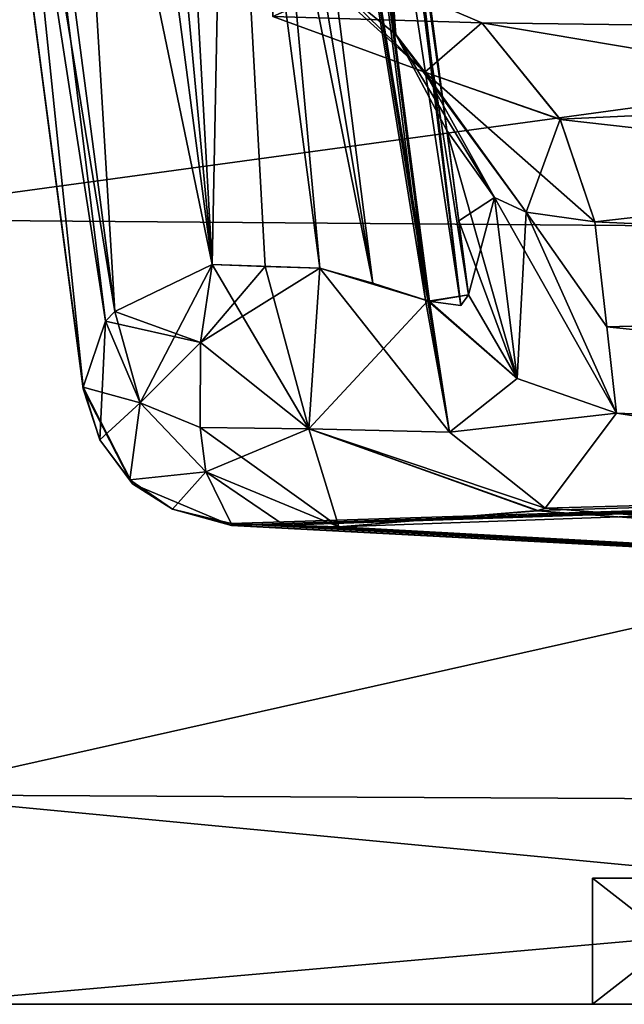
# Model space of a CAD drawing. Header units: millimetres. Extents: x -75 to 0, y -130 to 133.
# Tile 71 of 121: x -55.13 to -51.3, y 19 to 25.25. Entities that reach past the tile are written whole.
import ezdxf

# ---------------------------------------------------------------- set-up
doc = ezdxf.new("R2010")
doc.units = ezdxf.units.MM
doc.header["$LTSCALE"] = 65.185185
for name, color, linetype in [('408', 7, 'CONTINUOUS'), ('414', 7, 'CONTINUOUS'), ('415', 7, 'CONTINUOUS'), ('438', 7, 'CONTINUOUS'), ('439', 7, 'CONTINUOUS'), ('440', 7, 'CONTINUOUS'), ('459', 7, 'CONTINUOUS'), ('463', 7, 'CONTINUOUS'), ('464', 7, 'CONTINUOUS'), ('465', 7, 'CONTINUOUS'), ('618', 7, 'CONTINUOUS'), ('621', 7, 'CONTINUOUS'), ('623', 7, 'CONTINUOUS'), ('624', 7, 'CONTINUOUS'), ('637', 7, 'CONTINUOUS'), ('638', 7, 'CONTINUOUS'), ('640', 7, 'CONTINUOUS'), ('641', 7, 'CONTINUOUS'), ('713', 7, 'CONTINUOUS'), ('714', 7, 'CONTINUOUS'), ('715', 7, 'CONTINUOUS'), ('716', 7, 'CONTINUOUS'), ('717', 7, 'CONTINUOUS'), ('718', 7, 'CONTINUOUS'), ('719', 7, 'CONTINUOUS'), ('720', 7, 'CONTINUOUS'), ('721', 7, 'CONTINUOUS'), ('722', 7, 'CONTINUOUS'), ('723', 7, 'CONTINUOUS'), ('724', 7, 'CONTINUOUS'), ('725', 7, 'CONTINUOUS'), ('923', 7, 'CONTINUOUS'), ('924', 7, 'CONTINUOUS')]:
    doc.layers.add(name, color=color, linetype=linetype)

msp = doc.modelspace()

# ---------------------------------------------------------------- linework, layer by layer
at = {"layer": '408', "linetype": 'CONTINUOUS'}
for points in [[(-42.0073, 19, 12), (-55.7947, 19, 12), (-50.4749, 19, 2.4749), (-42.0073, 19, 12)], [(-55.7947, 19, -12), (-42.0073, 19, -12), (-45.5251, 19, -2.4749), (-55.7947, 19, -12)], [(-55.7947, 19, 12), (-55.7947, 19, -12), (-51.5, 19), (-55.7947, 19, 12)], [(-51.5, 19), (-55.7947, 19, -12), (-50.4749, 19, -2.4749), (-51.5, 19)], [(-50.4749, 19, -2.4749), (-55.7947, 19, -12), (-48, 19, -3.5), (-50.4749, 19, -2.4749)], [(-48, 19, -3.5), (-55.7947, 19, -12), (-45.5251, 19, -2.4749), (-48, 19, -3.5)], [(-55.7947, 19, 12), (-51.5, 19), (-50.4749, 19, 2.4749), (-55.7947, 19, 12)]]:
    msp.add_3dface(points, dxfattribs=at)
at = {"layer": '414', "linetype": 'CONTINUOUS'}
for points in [[(-56.4178, 23.9821, -20.6499), (-56.7203, 26.4006, -21.6562), (-39.344, 26.3175, -21.6335), (-56.4178, 23.9821, -20.6499)], [(-40.2403, 23.8549, -20.5748), (-56.4178, 23.9821, -20.6499), (-39.344, 26.3175, -21.6335), (-40.2403, 23.8549, -20.5748)], [(-55.961, 20.3301, -16.9833), (-56.4178, 23.9821, -20.6499), (-40.2403, 23.8549, -20.5748), (-55.961, 20.3301, -16.9833)], [(-41.5495, 20.2579, -16.8555), (-55.961, 20.3301, -16.9833), (-40.2403, 23.8549, -20.5748), (-41.5495, 20.2579, -16.8555)], [(-42.0073, 19, -12), (-55.7947, 19, -12), (-55.961, 20.3301, -16.9833), (-42.0073, 19, -12)], [(-42.0073, 19, -12), (-55.961, 20.3301, -16.9833), (-41.5495, 20.2579, -16.8555), (-42.0073, 19, -12)]]:
    msp.add_3dface(points, dxfattribs=at)
at = {"layer": '415', "linetype": 'CONTINUOUS'}
for points in [[(-56.4178, 23.982, 20.6498), (-39.344, 26.3175, 21.6335), (-56.7202, 26.3998, 21.656), (-56.4178, 23.982, 20.6498)], [(-40.2403, 23.8549, 20.5748), (-39.344, 26.3175, 21.6335), (-56.4178, 23.982, 20.6498), (-40.2403, 23.8549, 20.5748)], [(-55.961, 20.3299, 16.983), (-40.2403, 23.8549, 20.5748), (-56.4178, 23.982, 20.6498), (-55.961, 20.3299, 16.983)], [(-41.5495, 20.2579, 16.8555), (-40.2403, 23.8549, 20.5748), (-55.961, 20.3299, 16.983), (-41.5495, 20.2579, 16.8555)], [(-55.7947, 19, 12), (-41.5495, 20.2579, 16.8555), (-55.961, 20.3299, 16.983), (-55.7947, 19, 12)], [(-55.7947, 19, 12), (-42.0073, 19, 12), (-41.5495, 20.2579, 16.8555), (-55.7947, 19, 12)]]:
    msp.add_3dface(points, dxfattribs=at)
at = {"layer": '438', "linetype": 'CONTINUOUS'}
for points in [[(-41.5709, 25.088, 18.5196), (-53.535, 25.7995, 18.1987), (-40.805, 26.9519, 19.3639), (-41.5709, 25.088, 18.5196)], [(-52.2015, 25.2266, 17.9506), (-53.535, 25.7995, 18.1987), (-41.5709, 25.088, 18.5196), (-52.2015, 25.2266, 17.9506)], [(-51.705, 24.6132, 17.5471), (-52.2015, 25.2266, 17.9506), (-42.2064, 23.5429, 17.2463), (-51.705, 24.6132, 17.5471)], [(-42.2064, 23.5429, 17.2463), (-52.2015, 25.2266, 17.9506), (-41.5709, 25.088, 18.5196), (-42.2064, 23.5429, 17.2463)], [(-51.4852, 23.9651, 16.9827), (-51.705, 24.6132, 17.5471), (-42.2064, 23.5429, 17.2463), (-51.4852, 23.9651, 16.9827)], [(-51.4098, 23.299, 16.211), (-51.4852, 23.9651, 16.9827), (-42.2064, 23.5429, 17.2463), (-51.4098, 23.299, 16.211)], [(-42.6766, 22.4014, 15.6593), (-51.4098, 23.299, 16.211), (-42.2064, 23.5429, 17.2463), (-42.6766, 22.4014, 15.6593)], [(-51.3478, 22.7516, 15.3523), (-51.4098, 23.299, 16.211), (-42.6766, 22.4014, 15.6593), (-51.3478, 22.7516, 15.3523)], [(-51.8006, 22.148, 13.7304), (-51.3478, 22.7516, 15.3523), (-43.058, 21.4747, 12), (-51.8006, 22.148, 13.7304)], [(-43.058, 21.4747, 12), (-51.3478, 22.7516, 15.3523), (-42.6766, 22.4014, 15.6593), (-43.058, 21.4747, 12)], [(-53.1093, 22.03, 12.6315), (-51.8489, 22.1321, 13.6552), (-43.058, 21.4747, 12), (-53.1093, 22.03, 12.6315)], [(-51.8489, 22.1321, 13.6552), (-51.8006, 22.148, 13.7304), (-43.058, 21.4747, 12), (-51.8489, 22.1321, 13.6552)], [(-53.7924, 22.0502, 12.4237), (-53.456, 22.0395, 12.5267), (-43.058, 21.4747, 12), (-53.7924, 22.0502, 12.4237)], [(-53.7913, 22.0404, 12.2119), (-53.7924, 22.0502, 12.4237), (-43.058, 21.4747, 12), (-53.7913, 22.0404, 12.2119)], [(-53.791, 22.0372, 12), (-53.7913, 22.0404, 12.2119), (-43.058, 21.4747, 12), (-53.791, 22.0372, 12)], [(-53.456, 22.0395, 12.5267), (-53.1093, 22.03, 12.6315), (-43.058, 21.4747, 12), (-53.456, 22.0395, 12.5267)]]:
    msp.add_3dface(points, dxfattribs=at)
at = {"layer": '439', "linetype": 'CONTINUOUS'}
for points in [[(-53.791, 22.0372, 12), (-43.058, 21.4747, 12), (-46.2616, 21.6426, 2.1107), (-53.791, 22.0372, 12)], [(-53.791, 22.0372, -12), (-53.791, 22.0372, 12), (-50.6041, 21.8702, -0.5), (-53.791, 22.0372, -12)], [(-50.6041, 21.8702, -0.5), (-53.791, 22.0372, 12), (-50.5515, 21.8674, -0.5), (-50.6041, 21.8702, -0.5)], [(-50.5515, 21.8674, -0.5), (-53.791, 22.0372, 12), (-50.6, 21.87), (-50.5515, 21.8674, -0.5)], [(-50.6, 21.87), (-53.791, 22.0372, 12), (-50.6041, 21.8702, 0.5), (-50.6, 21.87)], [(-50.6041, 21.8702, 0.5), (-53.791, 22.0372, 12), (-50.3445, 21.8566, 1.2493), (-50.6041, 21.8702, 0.5)], [(-50.3445, 21.8566, 1.2493), (-53.791, 22.0372, 12), (-49.8783, 21.8321, 1.8913), (-50.3445, 21.8566, 1.2493)], [(-49.8783, 21.8321, 1.8913), (-53.791, 22.0372, 12), (-48.5, 21.7599, 2.645), (-49.8783, 21.8321, 1.8913)], [(-48.5, 21.7599, 2.645), (-53.791, 22.0372, 12), (-47.5, 21.7075, 2.6644), (-48.5, 21.7599, 2.645)], [(-47.5, 21.7075, 2.6644), (-53.791, 22.0372, 12), (-46.2616, 21.6426, 2.1107), (-47.5, 21.7075, 2.6644)], [(-43.058, 21.4747, -12), (-53.791, 22.0372, -12), (-50.3445, 21.8566, -1.2493), (-43.058, 21.4747, -12)], [(-50.3445, 21.8566, -1.2493), (-53.791, 22.0372, -12), (-50.6041, 21.8702, -0.5), (-50.3445, 21.8566, -1.2493)]]:
    msp.add_3dface(points, dxfattribs=at)
at = {"layer": '440', "linetype": 'CONTINUOUS'}
for points in [[(-40.8051, 26.952, -19.3639), (-53.535, 25.7995, -18.1987), (-41.5711, 25.088, -18.5196), (-40.8051, 26.952, -19.3639)], [(-53.535, 25.7995, -18.1987), (-52.2031, 25.2281, -17.9514), (-41.5711, 25.088, -18.5196), (-53.535, 25.7995, -18.1987)], [(-52.2031, 25.2281, -17.9514), (-51.7062, 24.6153, -17.5488), (-41.5711, 25.088, -18.5196), (-52.2031, 25.2281, -17.9514)], [(-51.7062, 24.6153, -17.5488), (-51.4852, 23.9651, -16.9827), (-41.5711, 25.088, -18.5196), (-51.7062, 24.6153, -17.5488)], [(-41.5711, 25.088, -18.5196), (-51.4852, 23.9651, -16.9827), (-42.2067, 23.5423, -17.2457), (-41.5711, 25.088, -18.5196)], [(-51.4852, 23.9651, -16.9827), (-51.4098, 23.299, -16.2109), (-42.2067, 23.5423, -17.2457), (-51.4852, 23.9651, -16.9827)], [(-42.2067, 23.5423, -17.2457), (-51.4098, 23.299, -16.2109), (-42.6762, 22.4015, -15.6593), (-42.2067, 23.5423, -17.2457)], [(-51.4098, 23.299, -16.2109), (-51.3478, 22.7516, -15.3523), (-42.6762, 22.4015, -15.6593), (-51.4098, 23.299, -16.2109)], [(-51.3478, 22.7516, -15.3523), (-51.801, 22.1479, -13.7298), (-42.6762, 22.4015, -15.6593), (-51.3478, 22.7516, -15.3523)], [(-53.7924, 22.0502, -12.4237), (-53.7913, 22.0404, -12.2119), (-42.6762, 22.4015, -15.6593), (-53.7924, 22.0502, -12.4237)], [(-53.456, 22.0395, -12.5267), (-53.7924, 22.0502, -12.4237), (-42.6762, 22.4015, -15.6593), (-53.456, 22.0395, -12.5267)], [(-53.7913, 22.0404, -12.2119), (-53.791, 22.0372, -12), (-42.6762, 22.4015, -15.6593), (-53.7913, 22.0404, -12.2119)], [(-53.791, 22.0372, -12), (-43.058, 21.4747, -12), (-42.6762, 22.4015, -15.6593), (-53.791, 22.0372, -12)], [(-53.1093, 22.03, -12.6315), (-53.456, 22.0395, -12.5267), (-42.6762, 22.4015, -15.6593), (-53.1093, 22.03, -12.6315)], [(-51.8479, 22.1323, -13.6566), (-53.1093, 22.03, -12.6315), (-42.6762, 22.4015, -15.6593), (-51.8479, 22.1323, -13.6566)], [(-51.801, 22.1479, -13.7298), (-51.8479, 22.1323, -13.6566), (-42.6762, 22.4015, -15.6593), (-51.801, 22.1479, -13.7298)]]:
    msp.add_3dface(points, dxfattribs=at)
at = {"layer": '459', "linetype": 'CONTINUOUS'}
for points in [[(-55.9057, 31.8353, 4.3323), (-54.7315, 22.9164, 12.3629), (-54.7301, 22.9053, 12), (-55.9057, 31.8353, 4.3323)], [(-55.8477, 31.3944, 3.3854), (-55.9057, 31.8353, 4.3323), (-54.7301, 22.9053, -12), (-55.8477, 31.3944, 3.3854)], [(-54.7301, 22.9053, -12), (-55.9057, 31.8353, 4.3323), (-54.7301, 22.9053, 12), (-54.7301, 22.9053, -12)], [(-55.9057, 31.8353, -4.3323), (-55.8477, 31.3944, -3.3855), (-54.7301, 22.9053, -12), (-55.9057, 31.8353, -4.3323)], [(-54.7315, 22.9164, -12.3629), (-55.9057, 31.8353, -4.3323), (-54.7304, 22.9081, -12.1815), (-54.7315, 22.9164, -12.3629)], [(-54.7304, 22.9081, -12.1815), (-55.9057, 31.8353, -4.3323), (-54.7301, 22.9053, -12), (-54.7304, 22.9081, -12.1815)], [(-55.8042, 31.0645, 2.3959), (-55.8477, 31.3944, 3.3854), (-54.7301, 22.9053, -12), (-55.8042, 31.0645, 2.3959)], [(-55.8477, 31.3944, -3.3855), (-55.8042, 31.0645, -2.3959), (-54.7301, 22.9053, -12), (-55.8477, 31.3944, -3.3855)], [(-55.7973, 31.0121, 2.1357), (-55.8042, 31.0645, 2.3959), (-54.7301, 22.9053, -12), (-55.7973, 31.0121, 2.1357)], [(-55.8042, 31.0645, -2.3959), (-55.7973, 31.0121, -2.1357), (-54.7301, 22.9053, -12), (-55.8042, 31.0645, -2.3959)], [(-55.795, 30.9946, 1.8709), (-55.7973, 31.0121, 2.1357), (-54.7301, 22.9053, -12), (-55.795, 30.9946, 1.8709)], [(-55.7973, 31.0121, -2.1357), (-55.795, 30.9946, -1.8709), (-54.7301, 22.9053, -12), (-55.7973, 31.0121, -2.1357)], [(-55.795, 30.9946, -1.8709), (-55.795, 30.9946, 1.8709), (-54.7301, 22.9053, -12), (-55.795, 30.9946, -1.8709)], [(-54.7301, 22.9053, 12), (-54.7315, 22.9164, 12.3629), (-54.7304, 22.9081, 12.1815), (-54.7301, 22.9053, 12)]]:
    msp.add_3dface(points, dxfattribs=at)
at = {"layer": '463', "linetype": 'CONTINUOUS'}
for points in [[(-51.5, 19), (-50.4749, 19, -2.4749), (-51.5, 19.8), (-51.5, 19)], [(-51.5, 19.8), (-50.4749, 19, -2.4749), (-50.4749, 19.8, -2.4749), (-51.5, 19.8)]]:
    msp.add_3dface(points, dxfattribs=at)
at = {"layer": '464', "linetype": 'CONTINUOUS'}
for points in [[(-51.5, 19.8), (-50.4749, 19.8, -2.4749), (-51.25, 19.8), (-51.5, 19.8)], [(-50.4749, 19.8, 2.4749), (-51.5, 19.8), (-50.2981, 19.8, 2.2981), (-50.4749, 19.8, 2.4749)], [(-50.2981, 19.8, 2.2981), (-51.5, 19.8), (-51.25, 19.8), (-50.2981, 19.8, 2.2981)]]:
    msp.add_3dface(points, dxfattribs=at)
at = {"layer": '465', "linetype": 'CONTINUOUS'}
for points in [[(-50.4749, 19, 2.4749), (-51.5, 19), (-50.4749, 19.8, 2.4749), (-50.4749, 19, 2.4749)], [(-51.5, 19), (-51.5, 19.8), (-50.4749, 19.8, 2.4749), (-51.5, 19)]]:
    msp.add_3dface(points, dxfattribs=at)
at = {"layer": '618', "linetype": 'CONTINUOUS'}
for points in [[(-55.0873, 32.6122, 5.0755), (-53.8233, 28.1773, 9.227), (-53.9131, 23.6933, 13.1061), (-55.0873, 32.6122, 5.0755)], [(-53.8233, 28.1773, 9.227), (-53.23, 23.6709, 13.2846), (-53.9131, 23.6933, 13.1061), (-53.8233, 28.1773, 9.227)], [(-53.9131, 23.6933, 13.1061), (-53.23, 23.6709, 13.2846), (-53.5762, 23.6817, 13.1946), (-53.9131, 23.6933, 13.1061)]]:
    msp.add_3dface(points, dxfattribs=at)
at = {"layer": '621', "linetype": 'CONTINUOUS'}
for points in [[(-54.752, 32.6478, -5.1226), (-53.9131, 23.6933, -13.1061), (-54.4166, 32.6837, -5.1694), (-54.752, 32.6478, -5.1226)], [(-54.4166, 32.6837, -5.1694), (-53.9131, 23.6933, -13.1061), (-53.8233, 28.1773, -9.227), (-54.4166, 32.6837, -5.1694)], [(-55.0873, 32.6122, -5.0755), (-53.9131, 23.6933, -13.1061), (-54.752, 32.6478, -5.1226), (-55.0873, 32.6122, -5.0755)], [(-53.8233, 28.1773, -9.227), (-53.9131, 23.6933, -13.1061), (-53.5762, 23.6817, -13.1946), (-53.8233, 28.1773, -9.227)], [(-53.23, 23.6709, -13.2846), (-53.8233, 28.1773, -9.227), (-53.5762, 23.6817, -13.1946), (-53.23, 23.6709, -13.2846)]]:
    msp.add_3dface(points, dxfattribs=at)
at = {"layer": '623', "linetype": 'CONTINUOUS'}
for points in [[(-55.704, 32.3157, 4.8363), (-55.0873, 32.6122, 5.0755), (-54.5298, 23.3968, 12.8669), (-55.704, 32.3157, 4.8363)], [(-55.0873, 32.6122, 5.0755), (-53.9131, 23.6933, 13.1061), (-54.5298, 23.3968, 12.8669), (-55.0873, 32.6122, 5.0755)], [(-54.7315, 22.9164, 12.3629), (-55.9057, 31.8353, 4.3323), (-55.704, 32.3157, 4.8363), (-54.7315, 22.9164, 12.3629)], [(-54.7315, 22.9164, 12.3629), (-55.704, 32.3157, 4.8363), (-54.5892, 23.3342, 12.8061), (-54.7315, 22.9164, 12.3629)], [(-54.5892, 23.3342, 12.8061), (-55.704, 32.3157, 4.8363), (-54.5298, 23.3968, 12.8669), (-54.5892, 23.3342, 12.8061)]]:
    msp.add_3dface(points, dxfattribs=at)
at = {"layer": '624', "linetype": 'CONTINUOUS'}
for points in [[(-53.9131, 23.6933, -13.1061), (-55.0873, 32.6122, -5.0755), (-55.704, 32.3157, -4.8363), (-53.9131, 23.6933, -13.1061)], [(-55.704, 32.3157, -4.8363), (-55.9057, 31.8353, -4.3323), (-54.5298, 23.3968, -12.8669), (-55.704, 32.3157, -4.8363)], [(-53.9131, 23.6933, -13.1061), (-55.704, 32.3157, -4.8363), (-54.5298, 23.3968, -12.8669), (-53.9131, 23.6933, -13.1061)], [(-55.9057, 31.8353, -4.3323), (-54.7315, 22.9164, -12.3629), (-54.5892, 23.3342, -12.8061), (-55.9057, 31.8353, -4.3323)], [(-54.5298, 23.3968, -12.8669), (-55.9057, 31.8353, -4.3323), (-54.5892, 23.3342, -12.8061), (-54.5298, 23.3968, -12.8669)]]:
    msp.add_3dface(points, dxfattribs=at)
at = {"layer": '637', "linetype": 'CONTINUOUS'}
for points in [[(-54.2145, 35.3369, -7.5564), (-53.8845, 34.9355, -7.4732), (-52.7473, 25.153, -16.5764), (-54.2145, 35.3369, -7.5564)], [(-53.1131, 25.4538, -16.6016), (-54.2145, 35.3369, -7.5564), (-52.7473, 25.153, -16.5764), (-53.1131, 25.4538, -16.6016)], [(-53.8845, 34.9355, -7.4732), (-53.7354, 34.5032, -7.3133), (-52.7473, 25.153, -16.5764), (-53.8845, 34.9355, -7.4732)], [(-53.7354, 34.5032, -7.3133), (-53.0798, 29.5238, -11.7968), (-52.7473, 25.153, -16.5764), (-53.7354, 34.5032, -7.3133)], [(-53.0798, 29.5238, -11.7968), (-52.4243, 24.5444, -16.2803), (-52.7473, 25.153, -16.5764), (-53.0798, 29.5238, -11.7968)]]:
    msp.add_3dface(points, dxfattribs=at)
at = {"layer": '638', "linetype": 'CONTINUOUS'}
for points in [[(-53.7597, 32.8214, -5.5826), (-54.0555, 32.7195, -5.318), (-52.5352, 23.4602, -13.9985), (-53.7597, 32.8214, -5.5826)], [(-52.9256, 28.352, -10.5124), (-53.7597, 32.8214, -5.5826), (-52.2869, 23.5011, -14.8802), (-52.9256, 28.352, -10.5124)], [(-52.2869, 23.5011, -14.8802), (-53.7597, 32.8214, -5.5826), (-52.5352, 23.4602, -13.9985), (-52.2869, 23.5011, -14.8802)], [(-54.0555, 32.7195, -5.318), (-54.4166, 32.6837, -5.1694), (-52.8946, 23.5748, -13.5198), (-54.0555, 32.7195, -5.318)], [(-54.4166, 32.6837, -5.1694), (-53.8233, 28.1773, -9.227), (-52.8946, 23.5748, -13.5198), (-54.4166, 32.6837, -5.1694)], [(-52.5352, 23.4602, -13.9985), (-54.0555, 32.7195, -5.318), (-52.5443, 23.4627, -13.9823), (-52.5352, 23.4602, -13.9985)], [(-52.5443, 23.4627, -13.9823), (-54.0555, 32.7195, -5.318), (-52.8946, 23.5748, -13.5198), (-52.5443, 23.4627, -13.9823)], [(-53.8233, 28.1773, -9.227), (-53.23, 23.6709, -13.2846), (-52.8946, 23.5748, -13.5198), (-53.8233, 28.1773, -9.227)]]:
    msp.add_3dface(points, dxfattribs=at)
at = {"layer": '640', "linetype": 'CONTINUOUS'}
for points in [[(-53.7602, 32.8211, 5.5819), (-53.5642, 33.2028, 6.1447), (-52.3364, 23.4348, 14.4844), (-53.7602, 32.8211, 5.5819)], [(-53.5642, 33.2028, 6.1447), (-52.9256, 28.352, 10.5124), (-52.3364, 23.4348, 14.4844), (-53.5642, 33.2028, 6.1447)], [(-54.0558, 32.7195, 5.3177), (-53.7602, 32.8211, 5.5819), (-52.5601, 23.4672, 13.9548), (-54.0558, 32.7195, 5.3177)], [(-52.5601, 23.4672, 13.9548), (-53.7602, 32.8211, 5.5819), (-52.5423, 23.4621, 13.9859), (-52.5601, 23.4672, 13.9548)], [(-52.5423, 23.4621, 13.9859), (-53.7602, 32.8211, 5.5819), (-52.3364, 23.4348, 14.4844), (-52.5423, 23.4621, 13.9859)], [(-53.23, 23.6709, 13.2846), (-53.8233, 28.1773, 9.227), (-54.0558, 32.7195, 5.3177), (-53.23, 23.6709, 13.2846)], [(-53.23, 23.6709, 13.2846), (-54.0558, 32.7195, 5.3177), (-52.5601, 23.4672, 13.9548), (-53.23, 23.6709, 13.2846)], [(-52.9256, 28.352, 10.5124), (-52.2869, 23.5011, 14.8802), (-52.3364, 23.4348, 14.4844), (-52.9256, 28.352, 10.5124)]]:
    msp.add_3dface(points, dxfattribs=at)
at = {"layer": '641', "linetype": 'CONTINUOUS'}
for points in [[(-53.8842, 34.9349, 7.4731), (-54.2145, 35.3369, 7.5564), (-52.7479, 25.1537, 16.5766), (-53.8842, 34.9349, 7.4731)], [(-52.7479, 25.1537, 16.5766), (-54.2145, 35.3369, 7.5564), (-53.1136, 25.4541, 16.6016), (-52.7479, 25.1537, 16.5766)], [(-53.0798, 29.5238, 11.7968), (-53.8842, 34.9349, 7.4731), (-52.4243, 24.5444, 16.2803), (-53.0798, 29.5238, 11.7968)], [(-52.4243, 24.5444, 16.2803), (-53.8842, 34.9349, 7.4731), (-52.7479, 25.1537, 16.5766), (-52.4243, 24.5444, 16.2803)]]:
    msp.add_3dface(points, dxfattribs=at)
at = {"layer": '713', "linetype": 'CONTINUOUS'}
for points in [[(-52.2031, 25.2281, -17.9514), (-53.535, 25.7995, -18.1987), (-52.5648, 24.9155, -17.45), (-52.2031, 25.2281, -17.9514)], [(-53.535, 25.7995, -18.1987), (-53.5285, 25.2667, -17.4381), (-52.5648, 24.9155, -17.45), (-53.535, 25.7995, -18.1987)], [(-53.5285, 25.2667, -17.4381), (-53.1131, 25.4538, -16.6016), (-52.5648, 24.9155, -17.45), (-53.5285, 25.2667, -17.4381)], [(-53.1131, 25.4538, -16.6016), (-52.7473, 25.153, -16.5764), (-52.5648, 24.9155, -17.45), (-53.1131, 25.4538, -16.6016)], [(-51.7062, 24.6153, -17.5488), (-52.2031, 25.2281, -17.9514), (-52.5648, 24.9155, -17.45), (-51.7062, 24.6153, -17.5488)], [(-52.7473, 25.153, -16.5764), (-52.4243, 24.5444, -16.2803), (-52.1227, 24.1195, -16.7446), (-52.7473, 25.153, -16.5764)], [(-52.5648, 24.9155, -17.45), (-52.7473, 25.153, -16.5764), (-52.1227, 24.1195, -16.7446), (-52.5648, 24.9155, -17.45)], [(-51.9212, 24.0264, -16.8641), (-51.7062, 24.6153, -17.5488), (-52.5648, 24.9155, -17.45), (-51.9212, 24.0264, -16.8641)], [(-51.9212, 24.0264, -16.8641), (-52.5648, 24.9155, -17.45), (-52.1227, 24.1195, -16.7446), (-51.9212, 24.0264, -16.8641)], [(-51.4852, 23.9651, -16.9827), (-51.7062, 24.6153, -17.5488), (-51.9212, 24.0264, -16.8641), (-51.4852, 23.9651, -16.9827)]]:
    msp.add_3dface(points, dxfattribs=at)
at = {"layer": '714', "linetype": 'CONTINUOUS'}
for points in [[(-52.1227, 24.1195, -16.7446), (-52.4243, 24.5444, -16.2803), (-51.9788, 22.9701, -15.1892), (-52.1227, 24.1195, -16.7446)], [(-51.9788, 22.9701, -15.1892), (-52.4243, 24.5444, -16.2803), (-52.3489, 23.9715, -15.6174), (-51.9788, 22.9701, -15.1892)], [(-51.3478, 22.7516, -15.3523), (-51.9212, 24.0264, -16.8641), (-52.1227, 24.1195, -16.7446), (-51.3478, 22.7516, -15.3523)], [(-51.3478, 22.7516, -15.3523), (-52.1227, 24.1195, -16.7446), (-51.9788, 22.9701, -15.1892), (-51.3478, 22.7516, -15.3523)], [(-51.3478, 22.7516, -15.3523), (-51.4098, 23.299, -16.2109), (-51.9212, 24.0264, -16.8641), (-51.3478, 22.7516, -15.3523)], [(-51.4098, 23.299, -16.2109), (-51.4852, 23.9651, -16.9827), (-51.9212, 24.0264, -16.8641), (-51.4098, 23.299, -16.2109)], [(-52.2869, 23.5011, -14.8802), (-51.9788, 22.9701, -15.1892), (-52.3489, 23.9715, -15.6174), (-52.2869, 23.5011, -14.8802)]]:
    msp.add_3dface(points, dxfattribs=at)
at = {"layer": '715', "linetype": 'CONTINUOUS'}
for points in [[(-52.5443, 23.4627, -13.9823), (-53.23, 23.6709, -13.2846), (-53.299, 22.6505, -13.4366), (-52.5443, 23.4627, -13.9823)], [(-53.23, 23.6709, -13.2846), (-52.5443, 23.4627, -13.9823), (-52.8946, 23.5748, -13.5198), (-53.23, 23.6709, -13.2846)], [(-52.2869, 23.5011, -14.8802), (-52.5352, 23.4602, -13.9985), (-51.9788, 22.9701, -15.1892), (-52.2869, 23.5011, -14.8802)], [(-52.5443, 23.4627, -13.9823), (-53.299, 22.6505, -13.4366), (-52.4072, 22.6302, -14.0601), (-52.5443, 23.4627, -13.9823)], [(-52.5352, 23.4602, -13.9985), (-52.5443, 23.4627, -13.9823), (-52.4072, 22.6302, -14.0601), (-52.5352, 23.4602, -13.9985)], [(-51.9788, 22.9701, -15.1892), (-52.5352, 23.4602, -13.9985), (-52.4072, 22.6302, -14.0601), (-51.9788, 22.9701, -15.1892)], [(-51.3478, 22.7516, -15.3523), (-51.9788, 22.9701, -15.1892), (-52.4072, 22.6302, -14.0601), (-51.3478, 22.7516, -15.3523)], [(-51.801, 22.1479, -13.7298), (-51.3478, 22.7516, -15.3523), (-52.4072, 22.6302, -14.0601), (-51.801, 22.1479, -13.7298)], [(-53.1093, 22.03, -12.6315), (-51.8479, 22.1323, -13.6566), (-53.299, 22.6505, -13.4366), (-53.1093, 22.03, -12.6315)], [(-51.8479, 22.1323, -13.6566), (-51.801, 22.1479, -13.7298), (-53.299, 22.6505, -13.4366), (-51.8479, 22.1323, -13.6566)], [(-53.299, 22.6505, -13.4366), (-51.801, 22.1479, -13.7298), (-52.4072, 22.6302, -14.0601), (-53.299, 22.6505, -13.4366)]]:
    msp.add_3dface(points, dxfattribs=at)
at = {"layer": '716', "linetype": 'CONTINUOUS'}
for points in [[(-53.5762, 23.6817, -13.1946), (-53.9131, 23.6933, -13.1061), (-53.9876, 23.1993, -13.3198), (-53.5762, 23.6817, -13.1946)], [(-53.23, 23.6709, -13.2846), (-53.5762, 23.6817, -13.1946), (-53.9876, 23.1993, -13.3198), (-53.23, 23.6709, -13.2846)], [(-53.299, 22.6505, -13.4366), (-53.23, 23.6709, -13.2846), (-53.9876, 23.1993, -13.3198), (-53.299, 22.6505, -13.4366)], [(-53.989, 22.66, -13.2508), (-53.299, 22.6505, -13.4366), (-53.9876, 23.1993, -13.3198), (-53.989, 22.66, -13.2508)], [(-53.9527, 22.3777, -13.0748), (-53.299, 22.6505, -13.4366), (-53.989, 22.66, -13.2508), (-53.9527, 22.3777, -13.0748)], [(-53.1093, 22.03, -12.6315), (-53.299, 22.6505, -13.4366), (-53.9527, 22.3777, -13.0748), (-53.1093, 22.03, -12.6315)], [(-53.7924, 22.0502, -12.4237), (-53.456, 22.0395, -12.5267), (-53.9527, 22.3777, -13.0748), (-53.7924, 22.0502, -12.4237)], [(-53.456, 22.0395, -12.5267), (-53.1093, 22.03, -12.6315), (-53.9527, 22.3777, -13.0748), (-53.456, 22.0395, -12.5267)]]:
    msp.add_3dface(points, dxfattribs=at)
at = {"layer": '717', "linetype": 'CONTINUOUS'}
for points in [[(-53.9131, 23.6933, -13.1061), (-54.5298, 23.3968, -12.8669), (-54.3698, 22.8172, -13.105), (-53.9131, 23.6933, -13.1061)], [(-53.9876, 23.1993, -13.3198), (-53.9131, 23.6933, -13.1061), (-54.3698, 22.8172, -13.105), (-53.9876, 23.1993, -13.3198)], [(-54.5298, 23.3968, -12.8669), (-54.5892, 23.3342, -12.8061), (-54.3698, 22.8172, -13.105), (-54.5298, 23.3968, -12.8669)], [(-54.5892, 23.3342, -12.8061), (-54.7315, 22.9164, -12.3629), (-54.6249, 22.5815, -12.3843), (-54.5892, 23.3342, -12.8061)], [(-54.3698, 22.8172, -13.105), (-54.5892, 23.3342, -12.8061), (-54.6249, 22.5815, -12.3843), (-54.3698, 22.8172, -13.105)], [(-53.989, 22.66, -13.2508), (-53.9876, 23.1993, -13.3198), (-54.3698, 22.8172, -13.105), (-53.989, 22.66, -13.2508)], [(-54.4339, 22.3279, -12.4015), (-54.3698, 22.8172, -13.105), (-54.6249, 22.5815, -12.3843), (-54.4339, 22.3279, -12.4015)], [(-53.9527, 22.3777, -13.0748), (-54.3698, 22.8172, -13.105), (-54.4339, 22.3279, -12.4015), (-53.9527, 22.3777, -13.0748)], [(-53.9527, 22.3777, -13.0748), (-53.989, 22.66, -13.2508), (-54.3698, 22.8172, -13.105), (-53.9527, 22.3777, -13.0748)], [(-54.1637, 22.1426, -12.415), (-53.9527, 22.3777, -13.0748), (-54.4339, 22.3279, -12.4015), (-54.1637, 22.1426, -12.415)], [(-53.7924, 22.0502, -12.4237), (-53.9527, 22.3777, -13.0748), (-54.1637, 22.1426, -12.415), (-53.7924, 22.0502, -12.4237)]]:
    msp.add_3dface(points, dxfattribs=at)
at = {"layer": '718', "linetype": 'CONTINUOUS'}
for points in [[(-54.7315, 22.9164, -12.3629), (-54.7304, 22.9081, -12.1815), (-54.4174, 22.3015, -12), (-54.7315, 22.9164, -12.3629)], [(-54.6249, 22.5815, -12.3843), (-54.7315, 22.9164, -12.3629), (-54.4174, 22.3015, -12), (-54.6249, 22.5815, -12.3843)], [(-54.7304, 22.9081, -12.1815), (-54.7301, 22.9053, -12), (-54.4174, 22.3015, -12), (-54.7304, 22.9081, -12.1815)], [(-54.4339, 22.3279, -12.4015), (-54.6249, 22.5815, -12.3843), (-54.4174, 22.3015, -12), (-54.4339, 22.3279, -12.4015)], [(-54.1637, 22.1426, -12.415), (-54.4339, 22.3279, -12.4015), (-54.4174, 22.3015, -12), (-54.1637, 22.1426, -12.415)], [(-53.791, 22.0372, -12), (-54.1637, 22.1426, -12.415), (-54.4174, 22.3015, -12), (-53.791, 22.0372, -12)], [(-53.791, 22.0372, -12), (-53.7913, 22.0404, -12.2119), (-54.1637, 22.1426, -12.415), (-53.791, 22.0372, -12)], [(-53.7913, 22.0404, -12.2119), (-53.7924, 22.0502, -12.4237), (-54.1637, 22.1426, -12.415), (-53.7913, 22.0404, -12.2119)]]:
    msp.add_3dface(points, dxfattribs=at)
at = {"layer": '719', "linetype": 'CONTINUOUS'}
for points in [[(-54.7301, 22.9053, -12), (-54.7301, 22.9053, 12), (-54.4174, 22.3015, 12), (-54.7301, 22.9053, -12)], [(-54.4174, 22.3015, -12), (-54.7301, 22.9053, -12), (-54.4174, 22.3015, 12), (-54.4174, 22.3015, -12)], [(-53.791, 22.0372, 12), (-53.791, 22.0372, -12), (-54.4174, 22.3015, -12), (-53.791, 22.0372, 12)], [(-53.791, 22.0372, 12), (-54.4174, 22.3015, -12), (-54.4174, 22.3015, 12), (-53.791, 22.0372, 12)]]:
    msp.add_3dface(points, dxfattribs=at)
at = {"layer": '720', "linetype": 'CONTINUOUS'}
for points in [[(-54.7304, 22.9081, 12.1815), (-54.7315, 22.9164, 12.3629), (-54.6249, 22.5815, 12.3843), (-54.7304, 22.9081, 12.1815)], [(-54.7301, 22.9053, 12), (-54.7304, 22.9081, 12.1815), (-54.6249, 22.5815, 12.3843), (-54.7301, 22.9053, 12)], [(-54.4174, 22.3015, 12), (-54.7301, 22.9053, 12), (-54.4339, 22.3279, 12.4015), (-54.4174, 22.3015, 12)], [(-54.4339, 22.3279, 12.4015), (-54.7301, 22.9053, 12), (-54.6249, 22.5815, 12.3843), (-54.4339, 22.3279, 12.4015)], [(-54.1637, 22.1426, 12.415), (-54.4174, 22.3015, 12), (-54.4339, 22.3279, 12.4015), (-54.1637, 22.1426, 12.415)], [(-53.791, 22.0372, 12), (-54.4174, 22.3015, 12), (-54.1637, 22.1426, 12.415), (-53.791, 22.0372, 12)], [(-53.7924, 22.0502, 12.4237), (-53.7913, 22.0404, 12.2119), (-54.1637, 22.1426, 12.415), (-53.7924, 22.0502, 12.4237)], [(-53.7913, 22.0404, 12.2119), (-53.791, 22.0372, 12), (-54.1637, 22.1426, 12.415), (-53.7913, 22.0404, 12.2119)]]:
    msp.add_3dface(points, dxfattribs=at)
at = {"layer": '721', "linetype": 'CONTINUOUS'}
for points in [[(-54.5298, 23.3968, 12.8669), (-53.9131, 23.6933, 13.1061), (-53.9876, 23.1993, 13.3198), (-54.5298, 23.3968, 12.8669)], [(-54.5892, 23.3342, 12.8061), (-54.5298, 23.3968, 12.8669), (-53.9876, 23.1993, 13.3198), (-54.5892, 23.3342, 12.8061)], [(-54.7315, 22.9164, 12.3629), (-54.5892, 23.3342, 12.8061), (-54.3698, 22.8172, 13.105), (-54.7315, 22.9164, 12.3629)], [(-54.3698, 22.8172, 13.105), (-54.5892, 23.3342, 12.8061), (-53.9876, 23.1993, 13.3198), (-54.3698, 22.8172, 13.105)], [(-53.989, 22.66, 13.2508), (-54.3698, 22.8172, 13.105), (-53.9876, 23.1993, 13.3198), (-53.989, 22.66, 13.2508)], [(-54.6249, 22.5815, 12.3843), (-54.7315, 22.9164, 12.3629), (-54.3698, 22.8172, 13.105), (-54.6249, 22.5815, 12.3843)], [(-54.4339, 22.3279, 12.4015), (-54.6249, 22.5815, 12.3843), (-54.3698, 22.8172, 13.105), (-54.4339, 22.3279, 12.4015)], [(-54.4339, 22.3279, 12.4015), (-54.3698, 22.8172, 13.105), (-53.9527, 22.3777, 13.0748), (-54.4339, 22.3279, 12.4015)], [(-53.9527, 22.3777, 13.0748), (-54.3698, 22.8172, 13.105), (-53.989, 22.66, 13.2508), (-53.9527, 22.3777, 13.0748)], [(-54.1637, 22.1426, 12.415), (-54.4339, 22.3279, 12.4015), (-53.9527, 22.3777, 13.0748), (-54.1637, 22.1426, 12.415)], [(-53.7924, 22.0502, 12.4237), (-54.1637, 22.1426, 12.415), (-53.9527, 22.3777, 13.0748), (-53.7924, 22.0502, 12.4237)]]:
    msp.add_3dface(points, dxfattribs=at)
at = {"layer": '722', "linetype": 'CONTINUOUS'}
for points in [[(-53.9876, 23.1993, 13.3198), (-53.9131, 23.6933, 13.1061), (-53.2991, 22.6505, 13.4366), (-53.9876, 23.1993, 13.3198)], [(-53.9131, 23.6933, 13.1061), (-53.5762, 23.6817, 13.1946), (-53.2991, 22.6505, 13.4366), (-53.9131, 23.6933, 13.1061)], [(-53.5762, 23.6817, 13.1946), (-53.23, 23.6709, 13.2846), (-53.2991, 22.6505, 13.4366), (-53.5762, 23.6817, 13.1946)], [(-53.989, 22.66, 13.2508), (-53.9876, 23.1993, 13.3198), (-53.2991, 22.6505, 13.4366), (-53.989, 22.66, 13.2508)], [(-53.1093, 22.03, 12.6315), (-53.9527, 22.3777, 13.0748), (-53.989, 22.66, 13.2508), (-53.1093, 22.03, 12.6315)], [(-53.1093, 22.03, 12.6315), (-53.989, 22.66, 13.2508), (-53.2991, 22.6505, 13.4366), (-53.1093, 22.03, 12.6315)], [(-53.1093, 22.03, 12.6315), (-53.456, 22.0395, 12.5267), (-53.9527, 22.3777, 13.0748), (-53.1093, 22.03, 12.6315)], [(-53.456, 22.0395, 12.5267), (-53.7924, 22.0502, 12.4237), (-53.9527, 22.3777, 13.0748), (-53.456, 22.0395, 12.5267)]]:
    msp.add_3dface(points, dxfattribs=at)
at = {"layer": '723', "linetype": 'CONTINUOUS'}
for points in [[(-53.2991, 22.6505, 13.4366), (-53.23, 23.6709, 13.2846), (-52.4069, 22.6303, 14.0604), (-53.2991, 22.6505, 13.4366)], [(-53.23, 23.6709, 13.2846), (-52.5601, 23.4672, 13.9548), (-52.4069, 22.6303, 14.0604), (-53.23, 23.6709, 13.2846)], [(-52.2869, 23.5011, 14.8802), (-52.5423, 23.4621, 13.9859), (-52.3364, 23.4348, 14.4844), (-52.2869, 23.5011, 14.8802)], [(-52.5423, 23.4621, 13.9859), (-52.2869, 23.5011, 14.8802), (-51.9788, 22.9701, 15.1892), (-52.5423, 23.4621, 13.9859)], [(-52.5601, 23.4672, 13.9548), (-52.5423, 23.4621, 13.9859), (-52.4069, 22.6303, 14.0604), (-52.5601, 23.4672, 13.9548)], [(-52.5423, 23.4621, 13.9859), (-51.9788, 22.9701, 15.1892), (-52.4069, 22.6303, 14.0604), (-52.5423, 23.4621, 13.9859)], [(-51.9788, 22.9701, 15.1892), (-51.3478, 22.7516, 15.3523), (-52.4069, 22.6303, 14.0604), (-51.9788, 22.9701, 15.1892)], [(-51.3478, 22.7516, 15.3523), (-51.8006, 22.148, 13.7304), (-52.4069, 22.6303, 14.0604), (-51.3478, 22.7516, 15.3523)], [(-51.8006, 22.148, 13.7304), (-51.8489, 22.1321, 13.6552), (-53.2991, 22.6505, 13.4366), (-51.8006, 22.148, 13.7304)], [(-51.8006, 22.148, 13.7304), (-53.2991, 22.6505, 13.4366), (-52.4069, 22.6303, 14.0604), (-51.8006, 22.148, 13.7304)], [(-51.8489, 22.1321, 13.6552), (-53.1093, 22.03, 12.6315), (-53.2991, 22.6505, 13.4366), (-51.8489, 22.1321, 13.6552)]]:
    msp.add_3dface(points, dxfattribs=at)
at = {"layer": '724', "linetype": 'CONTINUOUS'}
for points in [[(-52.4243, 24.5444, 16.2803), (-52.1227, 24.1195, 16.7446), (-52.3489, 23.9717, 15.6176), (-52.4243, 24.5444, 16.2803)], [(-52.1227, 24.1195, 16.7446), (-52.2869, 23.5011, 14.8802), (-52.3489, 23.9717, 15.6176), (-52.1227, 24.1195, 16.7446)], [(-51.9788, 22.9701, 15.1892), (-52.2869, 23.5011, 14.8802), (-52.1227, 24.1195, 16.7446), (-51.9788, 22.9701, 15.1892)], [(-51.9212, 24.0263, 16.8641), (-51.9788, 22.9701, 15.1892), (-52.1227, 24.1195, 16.7446), (-51.9212, 24.0263, 16.8641)], [(-51.3478, 22.7516, 15.3523), (-51.9788, 22.9701, 15.1892), (-51.9212, 24.0263, 16.8641), (-51.3478, 22.7516, 15.3523)], [(-51.4852, 23.9651, 16.9827), (-51.4098, 23.299, 16.211), (-51.9212, 24.0263, 16.8641), (-51.4852, 23.9651, 16.9827)], [(-51.4098, 23.299, 16.211), (-51.3478, 22.7516, 15.3523), (-51.9212, 24.0263, 16.8641), (-51.4098, 23.299, 16.211)]]:
    msp.add_3dface(points, dxfattribs=at)
at = {"layer": '725', "linetype": 'CONTINUOUS'}
for points in [[(-53.535, 25.7995, 18.1987), (-52.2015, 25.2266, 17.9506), (-53.5285, 25.2667, 17.4381), (-53.535, 25.7995, 18.1987)], [(-53.1136, 25.4541, 16.6016), (-53.5285, 25.2667, 17.4381), (-52.5641, 24.915, 17.4499), (-53.1136, 25.4541, 16.6016)], [(-52.7479, 25.1537, 16.5766), (-53.1136, 25.4541, 16.6016), (-52.5641, 24.915, 17.4499), (-52.7479, 25.1537, 16.5766)], [(-53.5285, 25.2667, 17.4381), (-52.2015, 25.2266, 17.9506), (-52.5641, 24.915, 17.4499), (-53.5285, 25.2667, 17.4381)], [(-52.2015, 25.2266, 17.9506), (-51.705, 24.6132, 17.5471), (-52.5641, 24.915, 17.4499), (-52.2015, 25.2266, 17.9506)], [(-52.4243, 24.5444, 16.2803), (-52.7479, 25.1537, 16.5766), (-52.1227, 24.1195, 16.7446), (-52.4243, 24.5444, 16.2803)], [(-52.7479, 25.1537, 16.5766), (-51.9212, 24.0263, 16.8641), (-52.1227, 24.1195, 16.7446), (-52.7479, 25.1537, 16.5766)], [(-51.9212, 24.0263, 16.8641), (-52.7479, 25.1537, 16.5766), (-52.5641, 24.915, 17.4499), (-51.9212, 24.0263, 16.8641)], [(-51.705, 24.6132, 17.5471), (-51.4852, 23.9651, 16.9827), (-52.5641, 24.915, 17.4499), (-51.705, 24.6132, 17.5471)], [(-51.4852, 23.9651, 16.9827), (-51.9212, 24.0263, 16.8641), (-52.5641, 24.915, 17.4499), (-51.4852, 23.9651, 16.9827)]]:
    msp.add_3dface(points, dxfattribs=at)
at = {"layer": '923', "linetype": 'CONTINUOUS'}
for points in [[(-52.9256, 28.352, 10.5124), (-53.0798, 29.5238, 11.7968), (-52.4243, 24.5444, 16.2803), (-52.9256, 28.352, 10.5124)], [(-52.2869, 23.5011, 14.8802), (-52.9256, 28.352, 10.5124), (-52.3489, 23.9717, 15.6176), (-52.2869, 23.5011, 14.8802)], [(-52.9256, 28.352, 10.5124), (-52.4243, 24.5444, 16.2803), (-52.3489, 23.9717, 15.6176), (-52.9256, 28.352, 10.5124)]]:
    msp.add_3dface(points, dxfattribs=at)
at = {"layer": '924', "linetype": 'CONTINUOUS'}
for points in [[(-52.4243, 24.5444, -16.2803), (-53.0798, 29.5238, -11.7968), (-52.9256, 28.352, -10.5124), (-52.4243, 24.5444, -16.2803)], [(-52.4243, 24.5444, -16.2803), (-52.9256, 28.352, -10.5124), (-52.2869, 23.5011, -14.8802), (-52.4243, 24.5444, -16.2803)], [(-52.4243, 24.5444, -16.2803), (-52.2869, 23.5011, -14.8802), (-52.3489, 23.9715, -15.6174), (-52.4243, 24.5444, -16.2803)]]:
    msp.add_3dface(points, dxfattribs=at)

doc.saveas('drawing.dxf')
